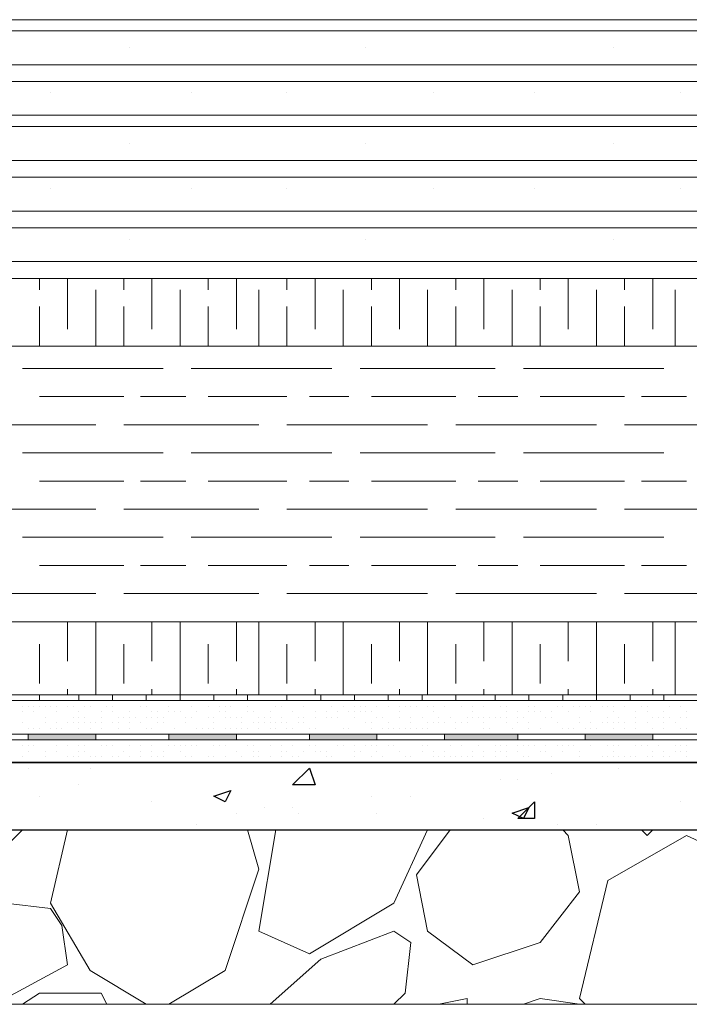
# Model space of a CAD drawing. Header units: metres. Extents: x 5.7 to 89.8, y 4 to 63.5.
# Tile 251 of 256: x 46.9 to 48.1, y 10.8 to 12.5. Entities that reach past the tile are written whole.
import ezdxf

# ---------------------------------------------------------------- set-up
doc = ezdxf.new("R2010")
doc.units = ezdxf.units.M
doc.header["$MEASUREMENT"] = 0
for name, color, linetype in [('PDF17_furn', 7, 'Continuous'), ('PDF17_hatch', 7, 'Continuous'), ('PDF17_hatch-borshi', 7, 'Continuous'), ('PDF17_Isogam', 7, 'Continuous'), ('PDF17_kaff', 7, 'Continuous')]:
    doc.layers.add(name, color=color, linetype=linetype)

msp = doc.modelspace()

# ---------------------------------------------------------------- linework, layer by layer
at = {"layer": 'PDF17_furn', "lineweight": 18}
for points in [[(46.0596, 12.527), (50.7982, 12.527)], [(46.0596, 12.5077), (50.7982, 12.5077)], [(47.1287, 12.4788), (47.1287, 12.4788)], [(47.5332, 12.4788), (47.5332, 12.4788)], [(47.957, 12.4788), (47.957, 12.4788)], [(46.0596, 12.4499), (50.7982, 12.4499)], [(46.0596, 12.421), (50.7982, 12.421)], [(46.9938, 12.4018), (46.9938, 12.4018)], [(47.2346, 12.4018), (47.2346, 12.4018)], [(47.3983, 12.4018), (47.3983, 12.4018)], [(47.6488, 12.4018), (47.6488, 12.4018)], [(47.8221, 12.4018), (47.8221, 12.4018)], [(48.0725, 12.4018), (48.0725, 12.4018)], [(46.0596, 12.3633), (50.7982, 12.3633)], [(46.0596, 12.344), (50.7982, 12.344)], [(47.1287, 12.3151), (47.1287, 12.3151)], [(47.5332, 12.3151), (47.5332, 12.3151)], [(47.957, 12.3151), (47.957, 12.3151)], [(46.0596, 12.2862), (50.7982, 12.2862)], [(46.0596, 12.2573), (50.7982, 12.2573)], [(46.9938, 12.238), (46.9938, 12.238)], [(47.2346, 12.238), (47.2346, 12.238)], [(47.3983, 12.238), (47.3983, 12.238)], [(47.6488, 12.238), (47.6488, 12.238)], [(47.8221, 12.238), (47.8221, 12.238)], [(48.0725, 12.238), (48.0725, 12.238)], [(46.0596, 12.1995), (50.7982, 12.1995)], [(46.0596, 12.1706), (50.7982, 12.1706)], [(47.1287, 12.1514), (47.1287, 12.1514)], [(47.5332, 12.1514), (47.5332, 12.1514)], [(47.957, 12.1514), (47.957, 12.1514)], [(46.0596, 12.1128), (50.7982, 12.1128)], [(50.7982, 12.0839), (46.0596, 12.0839)], [(50.7982, 11.9684), (46.0596, 11.9684)], [(46.0596, 11.4964), (50.7982, 11.4964)]]:
    msp.add_lwpolyline(points, dxfattribs=at)
at = {"layer": 'PDF17_hatch', "lineweight": 25}
for points in [[(46.9553, 11.246), (46.9553, 11.246)], [(47.0613, 11.246), (47.0613, 11.246)], [(47.9666, 11.246), (47.9666, 11.246)], [(47.9858, 11.2557), (47.9858, 11.2557)], [(47.7643, 11.2268), (47.7643, 11.2268)], [(47.7932, 11.2268), (47.7932, 11.2268)], [(47.851, 11.2364), (47.851, 11.2364)], [(47.042, 11.2171), (47.042, 11.2171)], [(46.9746, 11.1979), (46.9746, 11.1979)], [(47.5428, 11.1979), (47.5428, 11.1979)], [(47.6102, 11.1979), (47.6102, 11.1979)], [(47.1672, 11.1882), (47.1672, 11.1882)], [(47.3598, 11.1786), (47.3598, 11.1786)], [(47.408, 11.1786), (47.408, 11.1786)], [(48.0725, 11.1882), (48.0725, 11.1882)], [(47.3117, 11.169), (47.3117, 11.169)], [(47.4176, 11.169), (47.4176, 11.169)], [(47.5524, 11.169), (47.5524, 11.169)], [(47.7354, 11.1594), (47.7354, 11.1594)], [(47.2442, 11.1497), (47.2442, 11.1497)], [(47.8606, 11.1497), (47.8606, 11.1497)], [(47.9281, 11.1497), (47.9281, 11.1497)]]:
    msp.add_lwpolyline(points, dxfattribs=at)
for points in [[(47.4465, 11.2171), (47.408, 11.2171), (47.4369, 11.246)], [(47.302, 11.2075), (47.2924, 11.1882), (47.2731, 11.1979)], [(47.8125, 11.1786), (47.8029, 11.1594), (47.7836, 11.169)], [(47.8221, 11.1594), (47.7932, 11.1594), (47.8221, 11.1882)]]:
    msp.add_lwpolyline(points, close=True, dxfattribs=at)
at = {"layer": 'PDF17_hatch-borshi', "lineweight": 18}
for points in [[(46.9746, 12.0647), (46.9746, 12.0839)], [(47.0227, 11.9973), (47.0227, 12.0839)], [(47.119, 12.0647), (47.119, 12.0839)], [(47.1672, 11.9973), (47.1672, 12.0839)], [(47.2635, 12.0647), (47.2635, 12.0839)], [(47.3117, 11.9973), (47.3117, 12.0839)], [(47.3983, 12.0647), (47.3983, 12.0839)], [(47.4465, 11.9973), (47.4465, 12.0839)], [(47.5428, 12.0647), (47.5428, 12.0839)], [(47.591, 11.9973), (47.591, 12.0839)], [(47.6873, 12.0647), (47.6873, 12.0839)], [(47.7354, 11.9973), (47.7354, 12.0839)], [(47.8317, 12.0647), (47.8317, 12.0839)], [(47.8799, 11.9973), (47.8799, 12.0839)], [(47.9762, 12.0647), (47.9762, 12.0839)], [(48.0244, 11.9973), (48.0244, 12.0839)], [(47.0709, 11.9684), (47.0709, 12.0647)], [(47.2154, 11.9684), (47.2154, 12.0647)], [(47.3502, 11.9684), (47.3502, 12.0647)], [(47.4947, 11.9684), (47.4947, 12.0647)], [(47.6391, 11.9684), (47.6391, 12.0647)], [(47.7836, 11.9684), (47.7836, 12.0647)], [(47.9281, 11.9684), (47.9281, 12.0647)], [(48.0629, 11.9684), (48.0629, 12.0647)], [(46.9746, 11.9684), (46.9746, 12.0358)], [(47.119, 11.9684), (47.119, 12.0358)], [(47.2635, 11.9684), (47.2635, 12.0358)], [(47.3983, 11.9684), (47.3983, 12.0358)], [(47.5428, 11.9684), (47.5428, 12.0358)], [(47.6873, 11.9684), (47.6873, 12.0358)], [(47.8317, 11.9684), (47.8317, 12.0358)], [(47.9762, 11.9684), (47.9762, 12.0358)], [(47.1865, 11.9298), (46.9457, 11.9298)], [(47.4754, 11.9298), (47.2346, 11.9298)], [(47.7547, 11.9298), (47.5236, 11.9298)], [(48.0436, 11.9298), (47.8029, 11.9298)], [(47.119, 11.8817), (46.9746, 11.8817)], [(47.225, 11.8817), (47.1479, 11.8817)], [(47.3983, 11.8817), (47.2635, 11.8817)], [(47.5043, 11.8817), (47.4369, 11.8817)], [(47.6873, 11.8817), (47.5428, 11.8817)], [(47.7932, 11.8817), (47.7258, 11.8817)], [(47.9762, 11.8817), (47.8317, 11.8817)], [(48.0822, 11.8817), (48.0051, 11.8817)], [(47.0709, 11.8335), (46.8301, 11.8335)], [(47.3502, 11.8335), (47.119, 11.8335)], [(47.6391, 11.8335), (47.3983, 11.8335)], [(47.9281, 11.8335), (47.6873, 11.8335)], [(48.2074, 11.8335), (47.9762, 11.8335)], [(47.1865, 11.7854), (46.9457, 11.7854)], [(47.4754, 11.7854), (47.2346, 11.7854)], [(47.7547, 11.7854), (47.5236, 11.7854)], [(48.0436, 11.7854), (47.8029, 11.7854)], [(47.119, 11.7372), (46.9746, 11.7372)], [(47.225, 11.7372), (47.1479, 11.7372)], [(47.3983, 11.7372), (47.2635, 11.7372)], [(47.5043, 11.7372), (47.4369, 11.7372)], [(47.6873, 11.7372), (47.5428, 11.7372)], [(47.7932, 11.7372), (47.7258, 11.7372)], [(47.9762, 11.7372), (47.8317, 11.7372)], [(48.0822, 11.7372), (48.0051, 11.7372)], [(47.0709, 11.6891), (46.8301, 11.6891)], [(47.3502, 11.6891), (47.119, 11.6891)], [(47.6391, 11.6891), (47.3983, 11.6891)], [(47.9281, 11.6891), (47.6873, 11.6891)], [(48.2074, 11.6891), (47.9762, 11.6891)], [(47.1865, 11.6409), (46.9457, 11.6409)], [(47.4754, 11.6409), (47.2346, 11.6409)], [(47.7547, 11.6409), (47.5236, 11.6409)], [(48.0436, 11.6409), (47.8029, 11.6409)], [(47.119, 11.5928), (46.9746, 11.5928)], [(47.225, 11.5928), (47.1479, 11.5928)], [(47.3983, 11.5928), (47.2635, 11.5928)], [(47.5043, 11.5928), (47.4369, 11.5928)], [(47.6873, 11.5928), (47.5428, 11.5928)], [(47.7932, 11.5928), (47.7258, 11.5928)], [(47.9762, 11.5928), (47.8317, 11.5928)], [(48.0822, 11.5928), (48.0051, 11.5928)], [(47.0709, 11.5446), (46.8301, 11.5446)], [(47.3502, 11.5446), (47.119, 11.5446)], [(47.6391, 11.5446), (47.3983, 11.5446)], [(47.9281, 11.5446), (47.6873, 11.5446)], [(48.2074, 11.5446), (47.9762, 11.5446)], [(47.1865, 11.4964), (46.9457, 11.4964)], [(47.0227, 11.429), (47.0227, 11.4964)], [(47.0709, 11.3712), (47.0709, 11.4964)], [(47.1672, 11.429), (47.1672, 11.4964)], [(47.2154, 11.3712), (47.2154, 11.4964)], [(47.4754, 11.4964), (47.2346, 11.4964)], [(47.3117, 11.429), (47.3117, 11.4964)], [(47.3502, 11.3712), (47.3502, 11.4964)], [(47.4465, 11.429), (47.4465, 11.4964)], [(47.4947, 11.3712), (47.4947, 11.4964)], [(47.7547, 11.4964), (47.5236, 11.4964)], [(47.591, 11.429), (47.591, 11.4964)], [(47.6391, 11.3712), (47.6391, 11.4964)], [(47.7354, 11.429), (47.7354, 11.4964)], [(47.7836, 11.3712), (47.7836, 11.4964)], [(48.0436, 11.4964), (47.8029, 11.4964)], [(47.8799, 11.429), (47.8799, 11.4964)], [(47.9281, 11.3712), (47.9281, 11.4964)], [(48.0244, 11.429), (48.0244, 11.4964)], [(48.0629, 11.3712), (48.0629, 11.4964)], [(46.9746, 11.3905), (46.9746, 11.4579)], [(47.119, 11.3905), (47.119, 11.4579)], [(47.2635, 11.3905), (47.2635, 11.4579)], [(47.3983, 11.3905), (47.3983, 11.4579)], [(47.5428, 11.3905), (47.5428, 11.4579)], [(47.6873, 11.3905), (47.6873, 11.4579)], [(47.8317, 11.3905), (47.8317, 11.4579)], [(47.9762, 11.3905), (47.9762, 11.4579)], [(47.0227, 11.3712), (47.0227, 11.3809)], [(47.1672, 11.3712), (47.1672, 11.3809)], [(47.3117, 11.3712), (47.3117, 11.3809)], [(47.4465, 11.3712), (47.4465, 11.3809)], [(47.591, 11.3712), (47.591, 11.3809)], [(47.7354, 11.3712), (47.7354, 11.3809)], [(47.8799, 11.3712), (47.8799, 11.3809)], [(48.0244, 11.3712), (48.0244, 11.3809)], [(47.0131, 11.3616), (47.0131, 11.3616)], [(47.0227, 11.3616), (47.0227, 11.3616)], [(47.042, 11.3616), (47.042, 11.3616)], [(47.0613, 11.3616), (47.0613, 11.3616)], [(47.0805, 11.3616), (47.0805, 11.3616)], [(47.1094, 11.3616), (47.1094, 11.3616)], [(47.1383, 11.3616), (47.1383, 11.3616)], [(47.1865, 11.3616), (47.1865, 11.3616)], [(47.2057, 11.3616), (47.2057, 11.3616)], [(47.225, 11.3616), (47.225, 11.3616)], [(47.2635, 11.3616), (47.2635, 11.3616)], [(47.2635, 11.3616), (47.2635, 11.3616)], [(47.3117, 11.3616), (47.3117, 11.3616)], [(47.3213, 11.3616), (47.3213, 11.3616)], [(47.3309, 11.3616), (47.3309, 11.3616)], [(47.3309, 11.3616), (47.3309, 11.3616)], [(47.3406, 11.3616), (47.3406, 11.3616)], [(47.3502, 11.3616), (47.3502, 11.3616)], [(47.3695, 11.3616), (47.3695, 11.3616)], [(47.3887, 11.3616), (47.3887, 11.3616)], [(47.3887, 11.3616), (47.3887, 11.3616)], [(47.4272, 11.3616), (47.4272, 11.3616)], [(47.4465, 11.3616), (47.4465, 11.3616)], [(47.4658, 11.3616), (47.4658, 11.3616)], [(47.5139, 11.3616), (47.5139, 11.3616)], [(47.6295, 11.3616), (47.6295, 11.3616)], [(47.6391, 11.3616), (47.6391, 11.3616)], [(47.6488, 11.3616), (47.6488, 11.3616)], [(47.668, 11.3616), (47.668, 11.3616)], [(47.9377, 11.3616), (47.9377, 11.3616)], [(47.9377, 11.3616), (47.9377, 11.3616)], [(47.9473, 11.3616), (47.9473, 11.3616)], [(47.957, 11.3616), (47.957, 11.3616)], [(47.9762, 11.3616), (47.9762, 11.3616)], [(48.0533, 11.3616), (48.0533, 11.3616)], [(48.0629, 11.3616), (48.0629, 11.3616)], [(46.9457, 11.352), (46.9457, 11.352)], [(46.9553, 11.352), (46.9553, 11.352)], [(46.9553, 11.352), (46.9553, 11.352)], [(46.9649, 11.352), (46.9649, 11.352)], [(46.9746, 11.352), (46.9746, 11.352)], [(46.9746, 11.352), (46.9746, 11.352)], [(46.9842, 11.352), (46.9842, 11.352)], [(46.9842, 11.352), (46.9842, 11.352)], [(46.9938, 11.352), (46.9938, 11.352)], [(47.0035, 11.352), (47.0035, 11.352)], [(47.0227, 11.352), (47.0227, 11.352)], [(47.0324, 11.352), (47.0324, 11.352)], [(47.0516, 11.352), (47.0516, 11.352)], [(47.0613, 11.352), (47.0613, 11.352)], [(47.0901, 11.352), (47.0901, 11.352)], [(47.0998, 11.352), (47.0998, 11.352)], [(47.1479, 11.352), (47.1479, 11.352)], [(47.1479, 11.352), (47.1479, 11.352)], [(47.1576, 11.352), (47.1576, 11.352)], [(47.1961, 11.352), (47.1961, 11.352)], [(47.2346, 11.352), (47.2346, 11.352)], [(47.2635, 11.352), (47.2635, 11.352)], [(47.2828, 11.352), (47.2828, 11.352)], [(47.2828, 11.352), (47.2828, 11.352)], [(47.2924, 11.352), (47.2924, 11.352)], [(47.302, 11.352), (47.302, 11.352)], [(47.3309, 11.352), (47.3309, 11.352)], [(47.3791, 11.352), (47.3791, 11.352)], [(47.3887, 11.352), (47.3887, 11.352)], [(47.4272, 11.352), (47.4272, 11.352)], [(47.4754, 11.352), (47.4754, 11.352)], [(47.4947, 11.352), (47.4947, 11.352)], [(47.5139, 11.352), (47.5139, 11.352)], [(47.5236, 11.352), (47.5236, 11.352)], [(47.5332, 11.352), (47.5332, 11.352)], [(47.5524, 11.352), (47.5524, 11.352)], [(47.5717, 11.352), (47.5717, 11.352)], [(47.5717, 11.352), (47.5717, 11.352)], [(47.5717, 11.352), (47.5717, 11.352)], [(47.5717, 11.352), (47.5717, 11.352)], [(47.591, 11.352), (47.591, 11.352)], [(47.6006, 11.352), (47.6006, 11.352)], [(47.6102, 11.352), (47.6102, 11.352)], [(47.6102, 11.352), (47.6102, 11.352)], [(47.6199, 11.352), (47.6199, 11.352)], [(47.6391, 11.352), (47.6391, 11.352)], [(47.6488, 11.352), (47.6488, 11.352)], [(47.668, 11.352), (47.668, 11.352)], [(47.6969, 11.352), (47.6969, 11.352)], [(47.6969, 11.352), (47.6969, 11.352)], [(47.7162, 11.352), (47.7162, 11.352)], [(47.7354, 11.352), (47.7354, 11.352)], [(47.7643, 11.352), (47.7643, 11.352)], [(47.7643, 11.352), (47.7643, 11.352)], [(47.774, 11.352), (47.774, 11.352)], [(47.8125, 11.352), (47.8125, 11.352)], [(47.8125, 11.352), (47.8125, 11.352)], [(47.8221, 11.352), (47.8221, 11.352)], [(47.8606, 11.352), (47.8606, 11.352)], [(47.8606, 11.352), (47.8606, 11.352)], [(47.8606, 11.352), (47.8606, 11.352)], [(47.8703, 11.352), (47.8703, 11.352)], [(47.8895, 11.352), (47.8895, 11.352)], [(47.8895, 11.352), (47.8895, 11.352)], [(47.8992, 11.352), (47.8992, 11.352)], [(47.8992, 11.352), (47.8992, 11.352)], [(47.9088, 11.352), (47.9088, 11.352)], [(47.9184, 11.352), (47.9184, 11.352)], [(47.9377, 11.352), (47.9377, 11.352)], [(47.9473, 11.352), (47.9473, 11.352)], [(47.957, 11.352), (47.957, 11.352)], [(47.9762, 11.352), (47.9762, 11.352)], [(48.0051, 11.352), (48.0051, 11.352)], [(48.0147, 11.352), (48.0147, 11.352)], [(48.0147, 11.352), (48.0147, 11.352)], [(48.0533, 11.352), (48.0533, 11.352)], [(48.0533, 11.352), (48.0533, 11.352)], [(48.0725, 11.352), (48.0725, 11.352)], [(46.9457, 11.3423), (46.9457, 11.3423)], [(46.9649, 11.3423), (46.9649, 11.3423)], [(46.9842, 11.3327), (46.9842, 11.3327)], [(46.9842, 11.3327), (46.9842, 11.3327)], [(47.0035, 11.3423), (47.0035, 11.3423)], [(47.0324, 11.3327), (47.0324, 11.3327)], [(47.042, 11.3423), (47.042, 11.3423)], [(47.042, 11.3327), (47.042, 11.3327)], [(47.0516, 11.3327), (47.0516, 11.3327)], [(47.0805, 11.3423), (47.0805, 11.3423)], [(47.0805, 11.3327), (47.0805, 11.3327)], [(47.0998, 11.3423), (47.0998, 11.3423)], [(47.1094, 11.3327), (47.1094, 11.3327)], [(47.119, 11.3327), (47.119, 11.3327)], [(47.1287, 11.3423), (47.1287, 11.3423)], [(47.1287, 11.3327), (47.1287, 11.3327)], [(47.1287, 11.3327), (47.1287, 11.3327)], [(47.1383, 11.3327), (47.1383, 11.3327)], [(47.1576, 11.3327), (47.1576, 11.3327)], [(47.1672, 11.3423), (47.1672, 11.3423)], [(47.1672, 11.3327), (47.1672, 11.3327)], [(47.1672, 11.3327), (47.1672, 11.3327)], [(47.1768, 11.3423), (47.1768, 11.3423)], [(47.1768, 11.3327), (47.1768, 11.3327)], [(47.1768, 11.3327), (47.1768, 11.3327)], [(47.1865, 11.3327), (47.1865, 11.3327)], [(47.1961, 11.3423), (47.1961, 11.3423)], [(47.2057, 11.3423), (47.2057, 11.3423)], [(47.2057, 11.3423), (47.2057, 11.3423)], [(47.2154, 11.3423), (47.2154, 11.3423)], [(47.2154, 11.3423), (47.2154, 11.3423)], [(47.225, 11.3327), (47.225, 11.3327)], [(47.225, 11.3327), (47.225, 11.3327)], [(47.2346, 11.3327), (47.2346, 11.3327)], [(47.2442, 11.3423), (47.2442, 11.3423)], [(47.2442, 11.3423), (47.2442, 11.3423)], [(47.2635, 11.3327), (47.2635, 11.3327)], [(47.2731, 11.3327), (47.2731, 11.3327)], [(47.2828, 11.3423), (47.2828, 11.3423)], [(47.2924, 11.3423), (47.2924, 11.3423)], [(47.2924, 11.3327), (47.2924, 11.3327)], [(47.302, 11.3327), (47.302, 11.3327)], [(47.3117, 11.3327), (47.3117, 11.3327)], [(47.3213, 11.3327), (47.3213, 11.3327)], [(47.3309, 11.3423), (47.3309, 11.3423)], [(47.3406, 11.3423), (47.3406, 11.3423)], [(47.3502, 11.3327), (47.3502, 11.3327)], [(47.3598, 11.3327), (47.3598, 11.3327)], [(47.3695, 11.3423), (47.3695, 11.3423)], [(47.3695, 11.3327), (47.3695, 11.3327)], [(47.3887, 11.3327), (47.3887, 11.3327)], [(47.408, 11.3423), (47.408, 11.3423)], [(47.408, 11.3423), (47.408, 11.3423)], [(47.4176, 11.3327), (47.4176, 11.3327)], [(47.4176, 11.3327), (47.4176, 11.3327)], [(47.4176, 11.3327), (47.4176, 11.3327)], [(47.4272, 11.3327), (47.4272, 11.3327)], [(47.4272, 11.3327), (47.4272, 11.3327)], [(47.4465, 11.3423), (47.4465, 11.3423)], [(47.4465, 11.3327), (47.4465, 11.3327)], [(47.4658, 11.3423), (47.4658, 11.3423)], [(47.4658, 11.3327), (47.4658, 11.3327)], [(47.4658, 11.3327), (47.4658, 11.3327)], [(47.4754, 11.3327), (47.4754, 11.3327)], [(47.4754, 11.3327), (47.4754, 11.3327)], [(47.485, 11.3423), (47.485, 11.3423)], [(47.485, 11.3327), (47.485, 11.3327)], [(47.5043, 11.3423), (47.5043, 11.3423)], [(47.5139, 11.3423), (47.5139, 11.3423)], [(47.5139, 11.3327), (47.5139, 11.3327)], [(47.5139, 11.3327), (47.5139, 11.3327)], [(47.5236, 11.3423), (47.5236, 11.3423)], [(47.5332, 11.3423), (47.5332, 11.3423)], [(47.5428, 11.3423), (47.5428, 11.3423)], [(47.5524, 11.3327), (47.5524, 11.3327)], [(47.5621, 11.3327), (47.5621, 11.3327)], [(47.591, 11.3423), (47.591, 11.3423)], [(47.591, 11.3327), (47.591, 11.3327)], [(47.6102, 11.3327), (47.6102, 11.3327)], [(47.6295, 11.3327), (47.6295, 11.3327)], [(47.6488, 11.3423), (47.6488, 11.3423)], [(47.6584, 11.3327), (47.6584, 11.3327)], [(47.6777, 11.3327), (47.6777, 11.3327)], [(47.7065, 11.3327), (47.7065, 11.3327)], [(47.7162, 11.3423), (47.7162, 11.3423)], [(47.7162, 11.3327), (47.7162, 11.3327)], [(47.7162, 11.3327), (47.7162, 11.3327)], [(47.7258, 11.3327), (47.7258, 11.3327)], [(47.7354, 11.3327), (47.7354, 11.3327)], [(47.7451, 11.3327), (47.7451, 11.3327)], [(47.7547, 11.3327), (47.7547, 11.3327)], [(47.7547, 11.3327), (47.7547, 11.3327)], [(47.7643, 11.3327), (47.7643, 11.3327)], [(47.774, 11.3423), (47.774, 11.3423)], [(47.774, 11.3327), (47.774, 11.3327)], [(47.7932, 11.3423), (47.7932, 11.3423)], [(47.7932, 11.3327), (47.7932, 11.3327)], [(47.8029, 11.3327), (47.8029, 11.3327)], [(47.8125, 11.3423), (47.8125, 11.3423)], [(47.8221, 11.3423), (47.8221, 11.3423)], [(47.8317, 11.3423), (47.8317, 11.3423)], [(47.8317, 11.3423), (47.8317, 11.3423)], [(47.8414, 11.3327), (47.8414, 11.3327)], [(47.851, 11.3423), (47.851, 11.3423)], [(47.851, 11.3327), (47.851, 11.3327)], [(47.8799, 11.3423), (47.8799, 11.3423)], [(47.8992, 11.3327), (47.8992, 11.3327)], [(47.8992, 11.3327), (47.8992, 11.3327)], [(47.9184, 11.3423), (47.9184, 11.3423)], [(47.9473, 11.3327), (47.9473, 11.3327)], [(47.957, 11.3423), (47.957, 11.3423)], [(47.9666, 11.3327), (47.9666, 11.3327)], [(47.9955, 11.3423), (47.9955, 11.3423)], [(47.9955, 11.3327), (47.9955, 11.3327)], [(48.0147, 11.3423), (48.0147, 11.3423)], [(48.0244, 11.3327), (48.0244, 11.3327)], [(48.034, 11.3327), (48.034, 11.3327)], [(48.0436, 11.3423), (48.0436, 11.3423)], [(48.0436, 11.3327), (48.0436, 11.3327)], [(48.0436, 11.3327), (48.0436, 11.3327)], [(48.0533, 11.3327), (48.0533, 11.3327)], [(48.0725, 11.3327), (48.0725, 11.3327)], [(48.0822, 11.3423), (48.0822, 11.3423)], [(48.0822, 11.3327), (48.0822, 11.3327)], [(46.9457, 11.3231), (46.9457, 11.3231)], [(46.9553, 11.3134), (46.9553, 11.3134)], [(46.9649, 11.3134), (46.9649, 11.3134)], [(46.9649, 11.3134), (46.9649, 11.3134)], [(46.9746, 11.3134), (46.9746, 11.3134)], [(46.9842, 11.3231), (46.9842, 11.3231)], [(46.9842, 11.3231), (46.9842, 11.3231)], [(46.9938, 11.3134), (46.9938, 11.3134)], [(47.0035, 11.3231), (47.0035, 11.3231)], [(47.0035, 11.3134), (47.0035, 11.3134)], [(47.0035, 11.3134), (47.0035, 11.3134)], [(47.0131, 11.3134), (47.0131, 11.3134)], [(47.0131, 11.3134), (47.0131, 11.3134)], [(47.0227, 11.3231), (47.0227, 11.3231)], [(47.0324, 11.3231), (47.0324, 11.3231)], [(47.0324, 11.3231), (47.0324, 11.3231)], [(47.042, 11.3231), (47.042, 11.3231)], [(47.042, 11.3134), (47.042, 11.3134)], [(47.0516, 11.3231), (47.0516, 11.3231)], [(47.0613, 11.3231), (47.0613, 11.3231)], [(47.0613, 11.3231), (47.0613, 11.3231)], [(47.0613, 11.3134), (47.0613, 11.3134)], [(47.0709, 11.3231), (47.0709, 11.3231)], [(47.0805, 11.3231), (47.0805, 11.3231)], [(47.0805, 11.3231), (47.0805, 11.3231)], [(47.0805, 11.3134), (47.0805, 11.3134)], [(47.0998, 11.3231), (47.0998, 11.3231)], [(47.1094, 11.3231), (47.1094, 11.3231)], [(47.1094, 11.3134), (47.1094, 11.3134)], [(47.1287, 11.3231), (47.1287, 11.3231)], [(47.1287, 11.3231), (47.1287, 11.3231)], [(47.1287, 11.3134), (47.1287, 11.3134)], [(47.1287, 11.3134), (47.1287, 11.3134)], [(47.1479, 11.3231), (47.1479, 11.3231)], [(47.1576, 11.3134), (47.1576, 11.3134)], [(47.1672, 11.3134), (47.1672, 11.3134)], [(47.1768, 11.3231), (47.1768, 11.3231)], [(47.1865, 11.3231), (47.1865, 11.3231)], [(47.2057, 11.3134), (47.2057, 11.3134)], [(47.2057, 11.3134), (47.2057, 11.3134)], [(47.225, 11.3231), (47.225, 11.3231)], [(47.2442, 11.3134), (47.2442, 11.3134)], [(47.2442, 11.3134), (47.2442, 11.3134)], [(47.2539, 11.3134), (47.2539, 11.3134)], [(47.2539, 11.3134), (47.2539, 11.3134)], [(47.2635, 11.3134), (47.2635, 11.3134)], [(47.2731, 11.3231), (47.2731, 11.3231)], [(47.2731, 11.3134), (47.2731, 11.3134)], [(47.2924, 11.3134), (47.2924, 11.3134)], [(47.2924, 11.3134), (47.2924, 11.3134)], [(47.302, 11.3134), (47.302, 11.3134)], [(47.302, 11.3134), (47.302, 11.3134)], [(47.3117, 11.3134), (47.3117, 11.3134)], [(47.3213, 11.3231), (47.3213, 11.3231)], [(47.3213, 11.3134), (47.3213, 11.3134)], [(47.3309, 11.3134), (47.3309, 11.3134)], [(47.3406, 11.3231), (47.3406, 11.3231)], [(47.3502, 11.3231), (47.3502, 11.3231)], [(47.3502, 11.3134), (47.3502, 11.3134)], [(47.3598, 11.3231), (47.3598, 11.3231)], [(47.3695, 11.3231), (47.3695, 11.3231)], [(47.3695, 11.3134), (47.3695, 11.3134)], [(47.3695, 11.3134), (47.3695, 11.3134)], [(47.3791, 11.3231), (47.3791, 11.3231)], [(47.3791, 11.3134), (47.3791, 11.3134)], [(47.3887, 11.3231), (47.3887, 11.3231)], [(47.3983, 11.3231), (47.3983, 11.3231)], [(47.3983, 11.3134), (47.3983, 11.3134)], [(47.408, 11.3134), (47.408, 11.3134)], [(47.4176, 11.3231), (47.4176, 11.3231)], [(47.4272, 11.3231), (47.4272, 11.3231)], [(47.4369, 11.3134), (47.4369, 11.3134)], [(47.4465, 11.3134), (47.4465, 11.3134)], [(47.4465, 11.3134), (47.4465, 11.3134)], [(47.4947, 11.3134), (47.4947, 11.3134)], [(47.4947, 11.3134), (47.4947, 11.3134)], [(47.4947, 11.3134), (47.4947, 11.3134)], [(47.5043, 11.3134), (47.5043, 11.3134)], [(47.5332, 11.3231), (47.5332, 11.3231)], [(47.5428, 11.3231), (47.5428, 11.3231)], [(47.5428, 11.3134), (47.5428, 11.3134)], [(47.5621, 11.3134), (47.5621, 11.3134)], [(47.5717, 11.3231), (47.5717, 11.3231)], [(47.5717, 11.3134), (47.5717, 11.3134)], [(47.5813, 11.3134), (47.5813, 11.3134)], [(47.591, 11.3134), (47.591, 11.3134)], [(47.6006, 11.3134), (47.6006, 11.3134)], [(47.6102, 11.3231), (47.6102, 11.3231)], [(47.6102, 11.3231), (47.6102, 11.3231)], [(47.6102, 11.3134), (47.6102, 11.3134)], [(47.6199, 11.3134), (47.6199, 11.3134)], [(47.6199, 11.3134), (47.6199, 11.3134)], [(47.6295, 11.3134), (47.6295, 11.3134)], [(47.6391, 11.3231), (47.6391, 11.3231)], [(47.6391, 11.3134), (47.6391, 11.3134)], [(47.6488, 11.3231), (47.6488, 11.3231)], [(47.6584, 11.3231), (47.6584, 11.3231)], [(47.668, 11.3231), (47.668, 11.3231)], [(47.668, 11.3231), (47.668, 11.3231)], [(47.6873, 11.3231), (47.6873, 11.3231)], [(47.6873, 11.3134), (47.6873, 11.3134)], [(47.6873, 11.3134), (47.6873, 11.3134)], [(47.6969, 11.3231), (47.6969, 11.3231)], [(47.6969, 11.3231), (47.6969, 11.3231)], [(47.7065, 11.3231), (47.7065, 11.3231)], [(47.7354, 11.3231), (47.7354, 11.3231)], [(47.7354, 11.3231), (47.7354, 11.3231)], [(47.7354, 11.3134), (47.7354, 11.3134)], [(47.7451, 11.3134), (47.7451, 11.3134)], [(47.774, 11.3231), (47.774, 11.3231)], [(47.7836, 11.3134), (47.7836, 11.3134)], [(47.7932, 11.3231), (47.7932, 11.3231)], [(47.8125, 11.3231), (47.8125, 11.3231)], [(47.8125, 11.3134), (47.8125, 11.3134)], [(47.8317, 11.3134), (47.8317, 11.3134)], [(47.8606, 11.3231), (47.8606, 11.3231)], [(47.8606, 11.3231), (47.8606, 11.3231)], [(47.8703, 11.3134), (47.8703, 11.3134)], [(47.8799, 11.3134), (47.8799, 11.3134)], [(47.8895, 11.3134), (47.8895, 11.3134)], [(47.8992, 11.3231), (47.8992, 11.3231)], [(47.9088, 11.3134), (47.9088, 11.3134)], [(47.9184, 11.3231), (47.9184, 11.3231)], [(47.9184, 11.3134), (47.9184, 11.3134)], [(47.9184, 11.3134), (47.9184, 11.3134)], [(47.9281, 11.3134), (47.9281, 11.3134)], [(47.9281, 11.3134), (47.9281, 11.3134)], [(47.9377, 11.3231), (47.9377, 11.3231)], [(47.9473, 11.3231), (47.9473, 11.3231)], [(47.957, 11.3231), (47.957, 11.3231)], [(47.957, 11.3134), (47.957, 11.3134)], [(47.9666, 11.3231), (47.9666, 11.3231)], [(47.9762, 11.3231), (47.9762, 11.3231)], [(47.9762, 11.3231), (47.9762, 11.3231)], [(47.9762, 11.3134), (47.9762, 11.3134)], [(47.9955, 11.3231), (47.9955, 11.3231)], [(47.9955, 11.3134), (47.9955, 11.3134)], [(48.0147, 11.3231), (48.0147, 11.3231)], [(48.0147, 11.3231), (48.0147, 11.3231)], [(48.0244, 11.3134), (48.0244, 11.3134)], [(48.0436, 11.3231), (48.0436, 11.3231)], [(48.0436, 11.3134), (48.0436, 11.3134)], [(48.0436, 11.3134), (48.0436, 11.3134)], [(48.0629, 11.3231), (48.0629, 11.3231)], [(48.0725, 11.3134), (48.0725, 11.3134)], [(48.0822, 11.3134), (48.0822, 11.3134)], [(46.9457, 11.3038), (46.9457, 11.3038)], [(46.9457, 11.2942), (46.9457, 11.2942)], [(46.9553, 11.3038), (46.9553, 11.3038)], [(46.9649, 11.2942), (46.9649, 11.2942)], [(46.9649, 11.2942), (46.9649, 11.2942)], [(46.9746, 11.2942), (46.9746, 11.2942)], [(46.9842, 11.2942), (46.9842, 11.2942)], [(46.9938, 11.2942), (46.9938, 11.2942)], [(47.0131, 11.3038), (47.0131, 11.3038)], [(47.0227, 11.2942), (47.0227, 11.2942)], [(47.0324, 11.2942), (47.0324, 11.2942)], [(47.042, 11.2942), (47.042, 11.2942)], [(47.0709, 11.2942), (47.0709, 11.2942)], [(47.0805, 11.3038), (47.0805, 11.3038)], [(47.0901, 11.2942), (47.0901, 11.2942)], [(47.1094, 11.2942), (47.1094, 11.2942)], [(47.1383, 11.3038), (47.1383, 11.3038)], [(47.1383, 11.2942), (47.1383, 11.2942)], [(47.1383, 11.2942), (47.1383, 11.2942)], [(47.1479, 11.2942), (47.1479, 11.2942)], [(47.1479, 11.2942), (47.1479, 11.2942)], [(47.1672, 11.2942), (47.1672, 11.2942)], [(47.1768, 11.2942), (47.1768, 11.2942)], [(47.1865, 11.2942), (47.1865, 11.2942)], [(47.1865, 11.2942), (47.1865, 11.2942)], [(47.1961, 11.3038), (47.1961, 11.3038)], [(47.2057, 11.3038), (47.2057, 11.3038)], [(47.2154, 11.3038), (47.2154, 11.3038)], [(47.225, 11.3038), (47.225, 11.3038)], [(47.225, 11.3038), (47.225, 11.3038)], [(47.2346, 11.3038), (47.2346, 11.3038)], [(47.2346, 11.2942), (47.2346, 11.2942)], [(47.2539, 11.3038), (47.2539, 11.3038)], [(47.2635, 11.3038), (47.2635, 11.3038)], [(47.2731, 11.2942), (47.2731, 11.2942)], [(47.2731, 11.2942), (47.2731, 11.2942)], [(47.2828, 11.2942), (47.2828, 11.2942)], [(47.3117, 11.3038), (47.3117, 11.3038)], [(47.3309, 11.3038), (47.3309, 11.3038)], [(47.3309, 11.2942), (47.3309, 11.2942)], [(47.3502, 11.3038), (47.3502, 11.3038)], [(47.3791, 11.2942), (47.3791, 11.2942)], [(47.3887, 11.3038), (47.3887, 11.3038)], [(47.3887, 11.3038), (47.3887, 11.3038)], [(47.3887, 11.2942), (47.3887, 11.2942)], [(47.4272, 11.3038), (47.4272, 11.3038)], [(47.4272, 11.2942), (47.4272, 11.2942)], [(47.4465, 11.2942), (47.4465, 11.2942)], [(47.4561, 11.3038), (47.4561, 11.3038)], [(47.4561, 11.2942), (47.4561, 11.2942)], [(47.4561, 11.2942), (47.4561, 11.2942)], [(47.4754, 11.3038), (47.4754, 11.3038)], [(47.4754, 11.2942), (47.4754, 11.2942)], [(47.4754, 11.2942), (47.4754, 11.2942)], [(47.485, 11.2942), (47.485, 11.2942)], [(47.4947, 11.3038), (47.4947, 11.3038)], [(47.5139, 11.3038), (47.5139, 11.3038)], [(47.5139, 11.3038), (47.5139, 11.3038)], [(47.5139, 11.2942), (47.5139, 11.2942)], [(47.5236, 11.3038), (47.5236, 11.3038)], [(47.5236, 11.2942), (47.5236, 11.2942)], [(47.5428, 11.3038), (47.5428, 11.3038)], [(47.5524, 11.3038), (47.5524, 11.3038)], [(47.5621, 11.3038), (47.5621, 11.3038)], [(47.5717, 11.2942), (47.5717, 11.2942)], [(47.5717, 11.2942), (47.5717, 11.2942)], [(47.5717, 11.2942), (47.5717, 11.2942)], [(47.5717, 11.2942), (47.5717, 11.2942)], [(47.5813, 11.2942), (47.5813, 11.2942)], [(47.591, 11.3038), (47.591, 11.3038)], [(47.6102, 11.2942), (47.6102, 11.2942)], [(47.6199, 11.2942), (47.6199, 11.2942)], [(47.6295, 11.3038), (47.6295, 11.3038)], [(47.6295, 11.2942), (47.6295, 11.2942)], [(47.6391, 11.2942), (47.6391, 11.2942)], [(47.6488, 11.2942), (47.6488, 11.2942)], [(47.668, 11.2942), (47.668, 11.2942)], [(47.6777, 11.3038), (47.6777, 11.3038)], [(47.6873, 11.2942), (47.6873, 11.2942)], [(47.6969, 11.2942), (47.6969, 11.2942)], [(47.7065, 11.2942), (47.7065, 11.2942)], [(47.7162, 11.3038), (47.7162, 11.3038)], [(47.7162, 11.2942), (47.7162, 11.2942)], [(47.7451, 11.3038), (47.7451, 11.3038)], [(47.7451, 11.2942), (47.7451, 11.2942)], [(47.7547, 11.3038), (47.7547, 11.3038)], [(47.7643, 11.2942), (47.7643, 11.2942)], [(47.7643, 11.2942), (47.7643, 11.2942)], [(47.7643, 11.2942), (47.7643, 11.2942)], [(47.7836, 11.2942), (47.7836, 11.2942)], [(47.7932, 11.3038), (47.7932, 11.3038)], [(47.7932, 11.2942), (47.7932, 11.2942)], [(47.8029, 11.3038), (47.8029, 11.3038)], [(47.8125, 11.2942), (47.8125, 11.2942)], [(47.8221, 11.3038), (47.8221, 11.3038)], [(47.8221, 11.2942), (47.8221, 11.2942)], [(47.8317, 11.3038), (47.8317, 11.3038)], [(47.8414, 11.3038), (47.8414, 11.3038)], [(47.8414, 11.3038), (47.8414, 11.3038)], [(47.8606, 11.2942), (47.8606, 11.2942)], [(47.8606, 11.2942), (47.8606, 11.2942)], [(47.8703, 11.3038), (47.8703, 11.3038)], [(47.8703, 11.3038), (47.8703, 11.3038)], [(47.8799, 11.3038), (47.8799, 11.3038)], [(47.8799, 11.2942), (47.8799, 11.2942)], [(47.8895, 11.2942), (47.8895, 11.2942)], [(47.8992, 11.2942), (47.8992, 11.2942)], [(47.9088, 11.2942), (47.9088, 11.2942)], [(47.9377, 11.3038), (47.9377, 11.3038)], [(47.9377, 11.2942), (47.9377, 11.2942)], [(47.9473, 11.2942), (47.9473, 11.2942)], [(47.957, 11.2942), (47.957, 11.2942)], [(47.9762, 11.2942), (47.9762, 11.2942)], [(47.9955, 11.3038), (47.9955, 11.3038)], [(48.0051, 11.2942), (48.0051, 11.2942)], [(48.0244, 11.2942), (48.0244, 11.2942)], [(48.0533, 11.2942), (48.0533, 11.2942)], [(48.0533, 11.2942), (48.0533, 11.2942)], [(48.0629, 11.3038), (48.0629, 11.3038)], [(48.0629, 11.2942), (48.0629, 11.2942)], [(48.0629, 11.2942), (48.0629, 11.2942)], [(46.9457, 11.2846), (46.9457, 11.2846)], [(46.9553, 11.2846), (46.9553, 11.2846)], [(46.9649, 11.2846), (46.9649, 11.2846)], [(46.9649, 11.2846), (46.9649, 11.2846)], [(47.0035, 11.2846), (47.0035, 11.2846)], [(47.0035, 11.2846), (47.0035, 11.2846)], [(47.0227, 11.2846), (47.0227, 11.2846)], [(47.042, 11.2846), (47.042, 11.2846)], [(47.0516, 11.2846), (47.0516, 11.2846)], [(47.0805, 11.2846), (47.0805, 11.2846)], [(47.0901, 11.2846), (47.0901, 11.2846)], [(47.0998, 11.2846), (47.0998, 11.2846)], [(47.1287, 11.2846), (47.1287, 11.2846)], [(47.1479, 11.2846), (47.1479, 11.2846)], [(47.1479, 11.2846), (47.1479, 11.2846)], [(47.1672, 11.2846), (47.1672, 11.2846)], [(47.1961, 11.2846), (47.1961, 11.2846)], [(47.1961, 11.2846), (47.1961, 11.2846)], [(47.2057, 11.2846), (47.2057, 11.2846)], [(47.2057, 11.2846), (47.2057, 11.2846)], [(47.2154, 11.2846), (47.2154, 11.2846)], [(47.225, 11.2846), (47.225, 11.2846)], [(47.2346, 11.2846), (47.2346, 11.2846)], [(47.2442, 11.2846), (47.2442, 11.2846)], [(47.2442, 11.2846), (47.2442, 11.2846)], [(47.2442, 11.2846), (47.2442, 11.2846)], [(47.2731, 11.2846), (47.2731, 11.2846)], [(47.2828, 11.2846), (47.2828, 11.2846)], [(47.2924, 11.2846), (47.2924, 11.2846)], [(47.3309, 11.2846), (47.3309, 11.2846)], [(47.3406, 11.2846), (47.3406, 11.2846)], [(47.3406, 11.2846), (47.3406, 11.2846)], [(47.3695, 11.2846), (47.3695, 11.2846)], [(47.3887, 11.2846), (47.3887, 11.2846)], [(47.408, 11.2846), (47.408, 11.2846)], [(47.4369, 11.2846), (47.4369, 11.2846)], [(47.4465, 11.2846), (47.4465, 11.2846)], [(47.485, 11.2846), (47.485, 11.2846)], [(47.485, 11.2846), (47.485, 11.2846)], [(47.4947, 11.2846), (47.4947, 11.2846)], [(47.5139, 11.2846), (47.5139, 11.2846)], [(47.5332, 11.2846), (47.5332, 11.2846)], [(47.5332, 11.2846), (47.5332, 11.2846)], [(47.5332, 11.2846), (47.5332, 11.2846)], [(47.5428, 11.2846), (47.5428, 11.2846)], [(47.5524, 11.2846), (47.5524, 11.2846)], [(47.5717, 11.2846), (47.5717, 11.2846)], [(47.5813, 11.2846), (47.5813, 11.2846)], [(47.6295, 11.2846), (47.6295, 11.2846)], [(47.6391, 11.2846), (47.6391, 11.2846)], [(47.6777, 11.2846), (47.6777, 11.2846)], [(47.6969, 11.2846), (47.6969, 11.2846)], [(47.7258, 11.2846), (47.7258, 11.2846)], [(47.7547, 11.2846), (47.7547, 11.2846)], [(47.7643, 11.2846), (47.7643, 11.2846)], [(47.774, 11.2846), (47.774, 11.2846)], [(47.7932, 11.2846), (47.7932, 11.2846)], [(47.8029, 11.2846), (47.8029, 11.2846)], [(47.8125, 11.2846), (47.8125, 11.2846)], [(47.8221, 11.2846), (47.8221, 11.2846)], [(47.8221, 11.2846), (47.8221, 11.2846)], [(47.8414, 11.2846), (47.8414, 11.2846)], [(47.8606, 11.2846), (47.8606, 11.2846)], [(47.8703, 11.2846), (47.8703, 11.2846)], [(47.8799, 11.2846), (47.8799, 11.2846)], [(47.8895, 11.2846), (47.8895, 11.2846)], [(47.9184, 11.2846), (47.9184, 11.2846)], [(47.9184, 11.2846), (47.9184, 11.2846)], [(47.9473, 11.2846), (47.9473, 11.2846)], [(47.957, 11.2846), (47.957, 11.2846)], [(47.9666, 11.2846), (47.9666, 11.2846)], [(47.9955, 11.2846), (47.9955, 11.2846)], [(48.0051, 11.2846), (48.0051, 11.2846)], [(48.0147, 11.2846), (48.0147, 11.2846)], [(48.0147, 11.2846), (48.0147, 11.2846)], [(48.034, 11.2846), (48.034, 11.2846)], [(48.0629, 11.2846), (48.0629, 11.2846)], [(48.0725, 11.2846), (48.0725, 11.2846)], [(48.0822, 11.2846), (48.0822, 11.2846)], [(46.9457, 11.2653), (46.9457, 11.2653)], [(46.9553, 11.2749), (46.9553, 11.2749)], [(46.9842, 11.2749), (46.9842, 11.2749)], [(46.9842, 11.2653), (46.9842, 11.2653)], [(46.9842, 11.2653), (46.9842, 11.2653)], [(47.0035, 11.2749), (47.0035, 11.2749)], [(47.0227, 11.2653), (47.0227, 11.2653)], [(47.0324, 11.2653), (47.0324, 11.2653)], [(47.042, 11.2749), (47.042, 11.2749)], [(47.042, 11.2653), (47.042, 11.2653)], [(47.0516, 11.2749), (47.0516, 11.2749)], [(47.0613, 11.2653), (47.0613, 11.2653)], [(47.0613, 11.2653), (47.0613, 11.2653)], [(47.0709, 11.2653), (47.0709, 11.2653)], [(47.0805, 11.2653), (47.0805, 11.2653)], [(47.0805, 11.2653), (47.0805, 11.2653)], [(47.0998, 11.2653), (47.0998, 11.2653)], [(47.1094, 11.2653), (47.1094, 11.2653)], [(47.1094, 11.2653), (47.1094, 11.2653)], [(47.1094, 11.2653), (47.1094, 11.2653)], [(47.119, 11.2749), (47.119, 11.2749)], [(47.1287, 11.2653), (47.1287, 11.2653)], [(47.1479, 11.2749), (47.1479, 11.2749)], [(47.1479, 11.2653), (47.1479, 11.2653)], [(47.1672, 11.2749), (47.1672, 11.2749)], [(47.1672, 11.2653), (47.1672, 11.2653)], [(47.1768, 11.2653), (47.1768, 11.2653)], [(47.1865, 11.2749), (47.1865, 11.2749)], [(47.1865, 11.2653), (47.1865, 11.2653)], [(47.2154, 11.2749), (47.2154, 11.2749)], [(47.225, 11.2653), (47.225, 11.2653)], [(47.225, 11.2653), (47.225, 11.2653)], [(47.2346, 11.2653), (47.2346, 11.2653)], [(47.2635, 11.2653), (47.2635, 11.2653)], [(47.2731, 11.2653), (47.2731, 11.2653)], [(47.2924, 11.2653), (47.2924, 11.2653)], [(47.3117, 11.2749), (47.3117, 11.2749)], [(47.3213, 11.2653), (47.3213, 11.2653)], [(47.3406, 11.2749), (47.3406, 11.2749)], [(47.3406, 11.2653), (47.3406, 11.2653)], [(47.3502, 11.2749), (47.3502, 11.2749)], [(47.3502, 11.2653), (47.3502, 11.2653)], [(47.3695, 11.2653), (47.3695, 11.2653)], [(47.3695, 11.2653), (47.3695, 11.2653)], [(47.3887, 11.2749), (47.3887, 11.2749)], [(47.3887, 11.2653), (47.3887, 11.2653)], [(47.3983, 11.2749), (47.3983, 11.2749)], [(47.408, 11.2653), (47.408, 11.2653)], [(47.4176, 11.2653), (47.4176, 11.2653)], [(47.4176, 11.2653), (47.4176, 11.2653)], [(47.4176, 11.2653), (47.4176, 11.2653)], [(47.4272, 11.2749), (47.4272, 11.2749)], [(47.4272, 11.2749), (47.4272, 11.2749)], [(47.4465, 11.2749), (47.4465, 11.2749)], [(47.4561, 11.2749), (47.4561, 11.2749)], [(47.4658, 11.2749), (47.4658, 11.2749)], [(47.4658, 11.2749), (47.4658, 11.2749)], [(47.4658, 11.2749), (47.4658, 11.2749)], [(47.4658, 11.2653), (47.4658, 11.2653)], [(47.4754, 11.2653), (47.4754, 11.2653)], [(47.5139, 11.2749), (47.5139, 11.2749)], [(47.5139, 11.2653), (47.5139, 11.2653)], [(47.5236, 11.2749), (47.5236, 11.2749)], [(47.5428, 11.2653), (47.5428, 11.2653)], [(47.5524, 11.2749), (47.5524, 11.2749)], [(47.5621, 11.2653), (47.5621, 11.2653)], [(47.591, 11.2749), (47.591, 11.2749)], [(47.591, 11.2749), (47.591, 11.2749)], [(47.6006, 11.2653), (47.6006, 11.2653)], [(47.6102, 11.2653), (47.6102, 11.2653)], [(47.6102, 11.2653), (47.6102, 11.2653)], [(47.6295, 11.2749), (47.6295, 11.2749)], [(47.6488, 11.2749), (47.6488, 11.2749)], [(47.6488, 11.2653), (47.6488, 11.2653)], [(47.6488, 11.2653), (47.6488, 11.2653)], [(47.6584, 11.2653), (47.6584, 11.2653)], [(47.668, 11.2749), (47.668, 11.2749)], [(47.668, 11.2653), (47.668, 11.2653)], [(47.668, 11.2653), (47.668, 11.2653)], [(47.6777, 11.2653), (47.6777, 11.2653)], [(47.6873, 11.2653), (47.6873, 11.2653)], [(47.6969, 11.2653), (47.6969, 11.2653)], [(47.7065, 11.2653), (47.7065, 11.2653)], [(47.7162, 11.2749), (47.7162, 11.2749)], [(47.7162, 11.2749), (47.7162, 11.2749)], [(47.7162, 11.2653), (47.7162, 11.2653)], [(47.7354, 11.2749), (47.7354, 11.2749)], [(47.7354, 11.2653), (47.7354, 11.2653)], [(47.7547, 11.2749), (47.7547, 11.2749)], [(47.7547, 11.2749), (47.7547, 11.2749)], [(47.7547, 11.2653), (47.7547, 11.2653)], [(47.7643, 11.2749), (47.7643, 11.2749)], [(47.774, 11.2749), (47.774, 11.2749)], [(47.774, 11.2749), (47.774, 11.2749)], [(47.774, 11.2653), (47.774, 11.2653)], [(47.7932, 11.2749), (47.7932, 11.2749)], [(47.8029, 11.2653), (47.8029, 11.2653)], [(47.8125, 11.2653), (47.8125, 11.2653)], [(47.8317, 11.2749), (47.8317, 11.2749)], [(47.8414, 11.2749), (47.8414, 11.2749)], [(47.851, 11.2653), (47.851, 11.2653)], [(47.851, 11.2653), (47.851, 11.2653)], [(47.8703, 11.2749), (47.8703, 11.2749)], [(47.8992, 11.2749), (47.8992, 11.2749)], [(47.8992, 11.2653), (47.8992, 11.2653)], [(47.8992, 11.2653), (47.8992, 11.2653)], [(47.9377, 11.2653), (47.9377, 11.2653)], [(47.9473, 11.2653), (47.9473, 11.2653)], [(47.957, 11.2749), (47.957, 11.2749)], [(47.957, 11.2653), (47.957, 11.2653)], [(47.9666, 11.2653), (47.9666, 11.2653)], [(47.9762, 11.2653), (47.9762, 11.2653)], [(47.9762, 11.2653), (47.9762, 11.2653)], [(47.9858, 11.2653), (47.9858, 11.2653)], [(47.9955, 11.2653), (47.9955, 11.2653)], [(47.9955, 11.2653), (47.9955, 11.2653)], [(48.0147, 11.2653), (48.0147, 11.2653)], [(48.0147, 11.2653), (48.0147, 11.2653)], [(48.0244, 11.2749), (48.0244, 11.2749)], [(48.0244, 11.2653), (48.0244, 11.2653)], [(48.0436, 11.2749), (48.0436, 11.2749)], [(48.0436, 11.2653), (48.0436, 11.2653)], [(48.0533, 11.2653), (48.0533, 11.2653)], [(48.0629, 11.2749), (48.0629, 11.2749)], [(48.0725, 11.2749), (48.0725, 11.2749)], [(48.0822, 11.2749), (48.0822, 11.2749)], [(48.0822, 11.2653), (48.0822, 11.2653)], [(46.9938, 11.2557), (46.9938, 11.2557)], [(47.0227, 11.2557), (47.0227, 11.2557)], [(47.042, 11.2557), (47.042, 11.2557)], [(47.3213, 11.2557), (47.3213, 11.2557)], [(47.3309, 11.2557), (47.3309, 11.2557)], [(47.3695, 11.2557), (47.3695, 11.2557)], [(47.408, 11.2557), (47.408, 11.2557)], [(47.4465, 11.2557), (47.4465, 11.2557)], [(47.4947, 11.2557), (47.4947, 11.2557)], [(47.5332, 11.2557), (47.5332, 11.2557)], [(47.5428, 11.2557), (47.5428, 11.2557)], [(47.5717, 11.2557), (47.5717, 11.2557)], [(47.6295, 11.2557), (47.6295, 11.2557)], [(47.6391, 11.2557), (47.6391, 11.2557)], [(47.668, 11.2557), (47.668, 11.2557)], [(47.7258, 11.2557), (47.7258, 11.2557)], [(47.7932, 11.2557), (47.7932, 11.2557)], [(47.851, 11.2557), (47.851, 11.2557)], [(47.9184, 11.2557), (47.9184, 11.2557)], [(47.9377, 11.2557), (47.9377, 11.2557)], [(47.9473, 11.2557), (47.9473, 11.2557)], [(46.7242, 11.1208), (46.8108, 11.0727), (46.9168, 11.1112), (46.9457, 11.1401)], [(47.0227, 11.1401), (46.9938, 11.0149), (47.0613, 10.8993), (47.1576, 10.8415)], [(47.1961, 10.8415), (47.2924, 10.8993), (47.3502, 11.0727), (47.3309, 11.1401)], [(47.6391, 11.1401), (47.5813, 11.0149), (47.4369, 10.9282), (47.3502, 10.9667), (47.3791, 11.1401)], [(47.6777, 11.1401), (47.6199, 11.063), (47.6391, 10.9667), (47.7162, 10.9089), (47.8317, 10.9475), (47.8992, 11.0341), (47.8799, 11.1305), (47.8703, 11.1401)], [(48.2363, 10.8415), (48.2555, 10.9089), (48.2074, 11.0727), (48.0822, 11.1305), (47.9473, 11.0534), (47.8992, 10.8512), (47.9088, 10.8415), (47.8992, 10.8415), (47.8317, 10.8512), (47.8029, 10.8415)], [(48.0244, 11.1401), (48.0147, 11.1305), (48.0051, 11.1401)], [(46.8975, 10.8415), (47.0227, 10.9089), (47.0131, 10.9764), (46.9938, 11.0053), (46.9168, 11.0149), (46.8012, 10.9571), (46.7916, 10.8608), (46.8494, 10.8415)], [(47.3695, 10.8415), (47.4561, 10.9186), (47.5813, 10.9667), (47.6102, 10.9475), (47.6006, 10.8608), (47.5813, 10.8415)], [(46.9457, 10.8415), (46.9746, 10.8608), (47.0805, 10.8608), (47.0901, 10.8415)], [(47.7065, 10.8415), (47.7065, 10.8512), (47.6584, 10.8415)]]:
    msp.add_lwpolyline(points, dxfattribs=at)
at = {"layer": 'PDF17_Isogam', "lineweight": 13}
for points in [[(54.0535, 11.2942), (45.9922, 11.2942), (45.9537, 11.3134), (45.9344, 11.352), (45.9344, 11.5157), (45.944, 11.5157), (45.944, 11.352), (45.9633, 11.3231), (45.9922, 11.3038), (54.0535, 11.3038)], [(46.9553, 11.3038), (46.9553, 11.2942)], [(47.0709, 11.3038), (47.0709, 11.2942)], [(47.1961, 11.3038), (47.1961, 11.2942)], [(47.3117, 11.3038), (47.3117, 11.2942)], [(47.4369, 11.3038), (47.4369, 11.2942)], [(47.5524, 11.3038), (47.5524, 11.2942)], [(47.668, 11.3038), (47.668, 11.2942)], [(47.7932, 11.3038), (47.7932, 11.2942)], [(47.9088, 11.3038), (47.9088, 11.2942)], [(48.0244, 11.3038), (48.0244, 11.2942)]]:
    msp.add_lwpolyline(points, dxfattribs=at)
at = {"layer": 'PDF17_Isogam', "transparency": 33554559}
for points in [[(46.9553, 11.2942), (47.0709, 11.2942), (46.9553, 11.3038)], [(47.0709, 11.2942), (46.9553, 11.3038), (47.0709, 11.3038)], [(47.1961, 11.2942), (47.3117, 11.2942), (47.1961, 11.3038)], [(47.3117, 11.2942), (47.1961, 11.3038), (47.3117, 11.3038)], [(47.4369, 11.2942), (47.5524, 11.2942), (47.4369, 11.3038)], [(47.5524, 11.2942), (47.4369, 11.3038), (47.5524, 11.3038)], [(47.668, 11.2942), (47.7932, 11.2942), (47.668, 11.3038)], [(47.7932, 11.2942), (47.668, 11.3038), (47.7932, 11.3038)], [(47.9088, 11.2942), (48.0244, 11.2942), (47.9088, 11.3038)], [(48.0244, 11.2942), (47.9088, 11.3038), (48.0244, 11.3038)]]:
    msp.add_solid(points, dxfattribs=at)
at = {"layer": 'PDF17_kaff', "lineweight": 20}
for points in [[(54.1113, 11.3712), (46.0115, 11.3712)], [(54.747, 11.3616), (54.1113, 11.3616), (46.0115, 11.3616)], [(46.9746, 11.3712), (46.9746, 11.3616)], [(47.042, 11.3712), (47.042, 11.3616)], [(47.0998, 11.3712), (47.0998, 11.3616)], [(47.1576, 11.3712), (47.1576, 11.3616)], [(47.2154, 11.3712), (47.2154, 11.3616)], [(47.2731, 11.3712), (47.2731, 11.3616)], [(47.3309, 11.3712), (47.3309, 11.3616)], [(47.3983, 11.3712), (47.3983, 11.3616)], [(47.4561, 11.3712), (47.4561, 11.3616)], [(47.5139, 11.3712), (47.5139, 11.3616)], [(47.5717, 11.3712), (47.5717, 11.3616)], [(47.6295, 11.3712), (47.6295, 11.3616)], [(47.6873, 11.3712), (47.6873, 11.3616)], [(47.7547, 11.3712), (47.7547, 11.3616)], [(47.8125, 11.3712), (47.8125, 11.3616)], [(47.8703, 11.3712), (47.8703, 11.3616)], [(47.9281, 11.3712), (47.9281, 11.3616)], [(47.9858, 11.3712), (47.9858, 11.3616)], [(48.0436, 11.3712), (48.0436, 11.3616)], [(43.8541, 10.8415), (54.4484, 10.8415)]]:
    msp.add_lwpolyline(points, dxfattribs=at)
at = {"layer": 'PDF17_kaff', "lineweight": 30}
msp.add_lwpolyline([(54.0728, 11.2557), (43.4399, 11.2557)], close=True, dxfattribs=at)
msp.add_lwpolyline([(43.4399, 11.1401), (53.9572, 11.1401), (53.9572, 10.9571), (54.4484, 10.9571)], dxfattribs=at)

doc.saveas('drawing.dxf')
